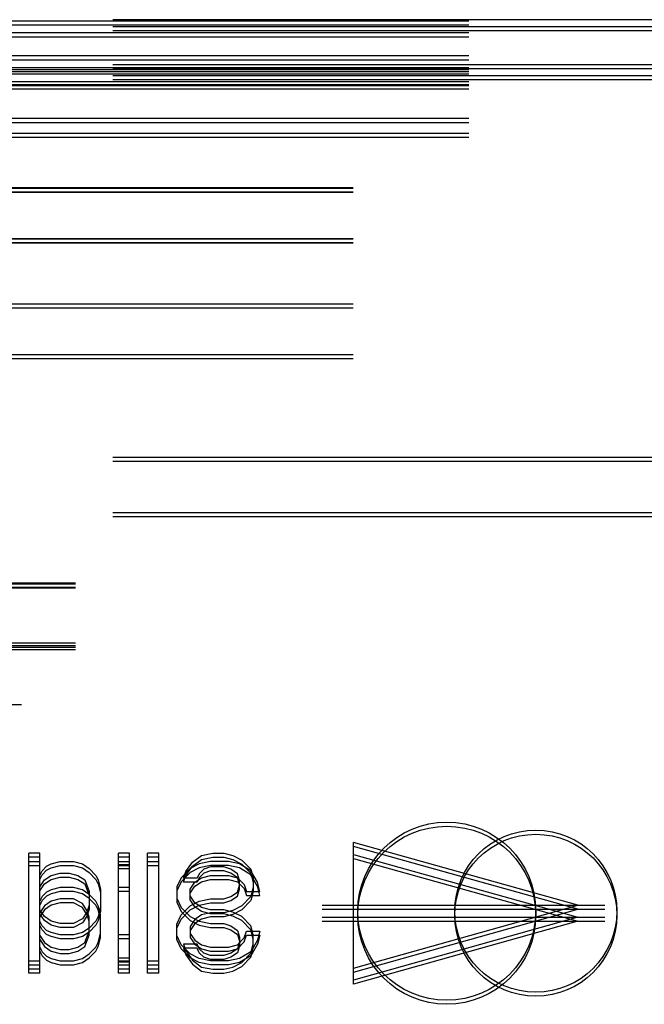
# Model space of a CAD drawing. Header units: inches. Extents: x 0 to 155, y 0 to 100.
# Tile 21 of 102: x 27.138 to 27.84, y 13.231 to 14.337. Entities that reach past the tile are written whole.
import ezdxf

# ---------------------------------------------------------------- set-up
doc = ezdxf.new("R2010")
doc.units = ezdxf.units.IN
doc.header["$LTSCALE"] = 8.5
doc.header["$MEASUREMENT"] = 0
doc.linetypes.add('HIDDEN', pattern=[0.2, 0.1, -0.1])
doc.layers.add('DEFAULT_2', color=8, linetype='HIDDEN')

msp = doc.modelspace()

# ---------------------------------------------------------------- linework, layer by layer
at = {"layer": 'DEFAULT_2', "color": 8, "linetype": 'HIDDEN'}
for p, q in [((15.3428, 14.337), (29.3428, 14.337)), ((29.3428, 14.3354), (15.3428, 14.3354)), ((29.3428, 14.3308), (15.3428, 14.3308)), ((15.3428, 14.3294), (29.3428, 14.3294)), ((15.3428, 14.3248), (29.3428, 14.3248)), ((29.3428, 14.3221), (15.3428, 14.3221)), ((29.3428, 14.3175), (15.3428, 14.3175)), ((29.3428, 14.2962), (15.3428, 14.2962)), ((29.3428, 14.2916), (15.3428, 14.2916)), ((15.3428, 14.2866), (29.3428, 14.2866)), ((29.3428, 14.2829), (15.3428, 14.2829)), ((15.3428, 14.282), (29.3428, 14.282)), ((29.3428, 14.2805), (15.3428, 14.2805)), ((29.3428, 14.2805), (15.3428, 14.2805)), ((29.3428, 14.2783), (15.3428, 14.2783)), ((29.3428, 14.2759), (15.3428, 14.2759)), ((29.3428, 14.2759), (15.3428, 14.2759)), ((15.3428, 14.2744), (29.3428, 14.2744)), ((15.3428, 14.2698), (29.3428, 14.2698)), ((29.3428, 14.2671), (15.3428, 14.2671)), ((29.3428, 14.2637), (15.3428, 14.2637)), ((29.3428, 14.2625), (15.3428, 14.2625)), ((29.3428, 14.2591), (15.3428, 14.2591)), ((29.3428, 14.2258), (15.3428, 14.2258)), ((29.3428, 14.2212), (15.3428, 14.2212)), ((29.3428, 14.2091), (15.3428, 14.2091)), ((29.3428, 14.2045), (15.3428, 14.2045)), ((29.2128, 14.1479), (15.5878, 14.1479)), ((29.2128, 14.1476), (15.5878, 14.1476)), ((29.2128, 14.1475), (15.5878, 14.1475)), ((29.2128, 14.1433), (15.5878, 14.1433)), ((29.2128, 14.143), (15.5878, 14.143)), ((29.2128, 14.1429), (15.5878, 14.1429)), ((29.2128, 14.0909), (15.5878, 14.0909)), ((29.2128, 14.0906), (15.5878, 14.0906)), ((29.2128, 14.0905), (15.5878, 14.0905)), ((29.2128, 14.0863), (15.5878, 14.0863)), ((29.2128, 14.086), (15.5878, 14.086)), ((29.2128, 14.0859), (15.5878, 14.0859)), ((29.2128, 14.0175), (15.5878, 14.0175)), ((29.2128, 14.0129), (15.5878, 14.0129)), ((29.2128, 13.9605), (15.5878, 13.9605)), ((29.2128, 13.9559), (15.5878, 13.9559)), ((15.3428, 13.8457), (28.9503, 13.8457)), ((15.3428, 13.8412), (28.9503, 13.8412)), ((15.3428, 13.7832), (28.9503, 13.7832)), ((15.3428, 13.7787), (28.9503, 13.7787)), ((28.9008, 13.7038), (16.0865, 13.7038)), ((28.9008, 13.6992), (16.0865, 13.6992)), ((28.9008, 13.7028), (16.0878, 13.7028)), ((28.9008, 13.6982), (16.0878, 13.6982)), ((28.9008, 13.6364), (16.0878, 13.6364)), ((28.9008, 13.6337), (16.0878, 13.6337)), ((28.9008, 13.6318), (16.0878, 13.6318)), ((28.9008, 13.6291), (16.0878, 13.6291)), ((30.5403, 13.5672), (19.6709, 13.5672)), ((27.7652, 13.3422), (27.5131, 13.4128)), ((27.5131, 13.2536), (27.5131, 13.4128)), ((27.7652, 13.3377), (27.5131, 13.4083)), ((27.1608, 13.4007), (27.1482, 13.4007)), ((27.1482, 13.2657), (27.1482, 13.4007)), ((27.1608, 13.3962), (27.1482, 13.3962)), ((27.1608, 13.2657), (27.1608, 13.4007)), ((27.2616, 13.4007), (27.249, 13.4007)), ((27.249, 13.2657), (27.249, 13.4007)), ((27.2616, 13.3962), (27.249, 13.3962)), ((27.2616, 13.2657), (27.2616, 13.4007)), ((27.2944, 13.4007), (27.2818, 13.4007)), ((27.2818, 13.2657), (27.2818, 13.4007)), ((27.2944, 13.3962), (27.2818, 13.3962)), ((27.2944, 13.2657), (27.2944, 13.4007)), ((27.3322, 13.3904), (27.3423, 13.3981)), ((27.3423, 13.3981), (27.3549, 13.4007)), ((27.3423, 13.3936), (27.3549, 13.3962)), ((27.3549, 13.4007), (27.3675, 13.4007)), ((27.3549, 13.3962), (27.3675, 13.3962)), ((27.3675, 13.4007), (27.3776, 13.3981)), ((27.3675, 13.3962), (27.3776, 13.3936)), ((27.3776, 13.3981), (27.3877, 13.3929)), ((27.5131, 13.3993), (27.7652, 13.3287)), ((27.1482, 13.3912), (27.1608, 13.3912)), ((27.1482, 13.3867), (27.1608, 13.3867)), ((27.1633, 13.3809), (27.1684, 13.386)), ((27.1684, 13.386), (27.1734, 13.3886)), ((27.1684, 13.3815), (27.1734, 13.3841)), ((27.1734, 13.3886), (27.1835, 13.3912)), ((27.1734, 13.3841), (27.1835, 13.3867)), ((27.1835, 13.3912), (27.1986, 13.3912)), ((27.1835, 13.3867), (27.1986, 13.3867)), ((27.1986, 13.3912), (27.2087, 13.3886)), ((27.1986, 13.3867), (27.2087, 13.3841)), ((27.2087, 13.3886), (27.2163, 13.3834)), ((27.2087, 13.3841), (27.2163, 13.3789)), ((27.249, 13.3912), (27.2616, 13.3912)), ((27.249, 13.3878), (27.2616, 13.3878)), ((27.249, 13.3867), (27.2616, 13.3867)), ((27.2818, 13.3912), (27.2944, 13.3912)), ((27.2818, 13.3867), (27.2944, 13.3867)), ((27.3246, 13.3801), (27.3322, 13.3904)), ((27.3246, 13.3756), (27.3322, 13.3859)), ((27.3398, 13.3886), (27.3297, 13.3834)), ((27.3398, 13.3841), (27.3297, 13.3789)), ((27.3322, 13.3859), (27.3423, 13.3936)), ((27.3524, 13.3912), (27.3398, 13.3886)), ((27.3524, 13.3867), (27.3398, 13.3841)), ((27.3524, 13.3852), (27.3448, 13.3826)), ((27.3725, 13.3912), (27.3524, 13.3912)), ((27.3725, 13.3867), (27.3524, 13.3867)), ((27.3675, 13.3852), (27.3524, 13.3852)), ((27.3751, 13.3826), (27.3675, 13.3852)), ((27.3851, 13.3886), (27.3725, 13.3912)), ((27.3851, 13.3841), (27.3725, 13.3867)), ((27.3776, 13.3936), (27.3877, 13.3884)), ((27.3978, 13.3809), (27.3851, 13.3886)), ((27.3978, 13.3764), (27.3851, 13.3841)), ((27.3877, 13.3929), (27.3978, 13.3826)), ((27.3877, 13.3884), (27.3978, 13.3781)), ((27.5131, 13.3948), (27.7652, 13.3242)), ((27.1608, 13.3757), (27.1633, 13.3809)), ((27.1608, 13.3712), (27.1633, 13.3764)), ((27.1633, 13.3764), (27.1684, 13.3815)), ((27.1658, 13.3706), (27.1734, 13.3757)), ((27.1734, 13.3757), (27.1835, 13.3783)), ((27.1734, 13.3712), (27.1835, 13.3738)), ((27.1835, 13.3783), (27.1936, 13.3783)), ((27.1835, 13.3738), (27.1936, 13.3738)), ((27.1936, 13.3783), (27.2036, 13.3757)), ((27.1936, 13.3738), (27.2036, 13.3712)), ((27.2036, 13.3757), (27.2112, 13.3706)), ((27.2163, 13.3834), (27.2238, 13.3757)), ((27.2163, 13.3789), (27.2238, 13.3712)), ((27.2238, 13.3757), (27.2263, 13.3706)), ((27.249, 13.3833), (27.2616, 13.3833)), ((27.3196, 13.3731), (27.3146, 13.3629)), ((27.3297, 13.3834), (27.3196, 13.3731)), ((27.3297, 13.3789), (27.3196, 13.3686)), ((27.3221, 13.3724), (27.3246, 13.3801)), ((27.3221, 13.3679), (27.3246, 13.3756)), ((27.3347, 13.368), (27.3423, 13.3731)), ((27.3398, 13.3775), (27.3373, 13.3724)), ((27.3398, 13.373), (27.3373, 13.3679)), ((27.3448, 13.3826), (27.3398, 13.3775)), ((27.3448, 13.3781), (27.3398, 13.373)), ((27.3423, 13.3731), (27.3524, 13.3757)), ((27.3524, 13.3807), (27.3448, 13.3781)), ((27.3675, 13.3807), (27.3524, 13.3807)), ((27.3524, 13.3757), (27.3725, 13.3757)), ((27.3751, 13.3781), (27.3675, 13.3807)), ((27.3725, 13.3757), (27.3826, 13.3731)), ((27.3826, 13.3775), (27.3751, 13.3826)), ((27.3826, 13.373), (27.3751, 13.3781)), ((27.3851, 13.3698), (27.3826, 13.3775)), ((27.3826, 13.3731), (27.3902, 13.3654)), ((27.3851, 13.3653), (27.3826, 13.373)), ((27.3978, 13.3826), (27.4003, 13.3724)), ((27.4053, 13.368), (27.3978, 13.3809)), ((27.3978, 13.3781), (27.4003, 13.3679)), ((27.4053, 13.3635), (27.3978, 13.3764)), ((27.1608, 13.3629), (27.1658, 13.3706)), ((27.1608, 13.3584), (27.1658, 13.3661)), ((27.1658, 13.3661), (27.1734, 13.3712)), ((27.1835, 13.3621), (27.1734, 13.3595)), ((27.1986, 13.3621), (27.1835, 13.3621)), ((27.2087, 13.3595), (27.1986, 13.3621)), ((27.2036, 13.3712), (27.2112, 13.3661)), ((27.2112, 13.3706), (27.2163, 13.3577)), ((27.2112, 13.3661), (27.2163, 13.3532)), ((27.2238, 13.3712), (27.2263, 13.3661)), ((27.2263, 13.3706), (27.2289, 13.3603)), ((27.2263, 13.3661), (27.2289, 13.3558)), ((27.2616, 13.3621), (27.249, 13.3621)), ((27.3196, 13.3686), (27.3146, 13.3584)), ((27.3146, 13.3629), (27.3146, 13.3455)), ((27.3373, 13.3724), (27.3221, 13.3724)), ((27.3373, 13.3679), (27.3221, 13.3679)), ((27.3297, 13.3603), (27.3347, 13.368)), ((27.3297, 13.3558), (27.3347, 13.3635)), ((27.3347, 13.3635), (27.3423, 13.3686)), ((27.3423, 13.3686), (27.3524, 13.3712)), ((27.3524, 13.3712), (27.3725, 13.3712)), ((27.3725, 13.3712), (27.3826, 13.3686)), ((27.3826, 13.3686), (27.3902, 13.3609)), ((27.3826, 13.3569), (27.3851, 13.3646)), ((27.3851, 13.3601), (27.3851, 13.3698)), ((27.3902, 13.3654), (27.3927, 13.3577)), ((27.4003, 13.3621), (27.3978, 13.3518)), ((27.4003, 13.3724), (27.4003, 13.3576)), ((27.4078, 13.3577), (27.4053, 13.368)), ((27.4078, 13.3532), (27.4053, 13.3635)), ((27.1633, 13.3518), (27.1608, 13.3466)), ((27.1684, 13.3569), (27.1633, 13.3518)), ((27.1684, 13.3524), (27.1633, 13.3473)), ((27.1734, 13.3595), (27.1684, 13.3569)), ((27.1734, 13.355), (27.1684, 13.3524)), ((27.1835, 13.3576), (27.1734, 13.355)), ((27.1986, 13.3576), (27.1835, 13.3576)), ((27.2087, 13.355), (27.1986, 13.3576)), ((27.2163, 13.3543), (27.2087, 13.3595)), ((27.2163, 13.3498), (27.2087, 13.355)), ((27.2163, 13.3577), (27.2163, 13.3378)), ((27.2238, 13.3466), (27.2163, 13.3543)), ((27.2289, 13.3603), (27.2289, 13.3352)), ((27.2616, 13.3576), (27.249, 13.3576)), ((27.3297, 13.3481), (27.3297, 13.3603)), ((27.3347, 13.3448), (27.3297, 13.3526)), ((27.3675, 13.3492), (27.3751, 13.3518)), ((27.3751, 13.3518), (27.3826, 13.3569)), ((27.3751, 13.3473), (27.3826, 13.3524)), ((27.3826, 13.3524), (27.3851, 13.3601)), ((27.3978, 13.3518), (27.3877, 13.3415)), ((27.3902, 13.3609), (27.3927, 13.3532)), ((27.3927, 13.3577), (27.4078, 13.3577)), ((27.3927, 13.3532), (27.4078, 13.3532)), ((27.4003, 13.3576), (27.3978, 13.3473)), ((27.1633, 13.3473), (27.1608, 13.3421)), ((27.1658, 13.3415), (27.1608, 13.3337)), ((27.1734, 13.3466), (27.1658, 13.3415)), ((27.1734, 13.3421), (27.1658, 13.337)), ((27.1835, 13.3492), (27.1734, 13.3466)), ((27.1835, 13.3447), (27.1734, 13.3421)), ((27.1986, 13.3492), (27.1835, 13.3492)), ((27.1986, 13.3447), (27.1835, 13.3447)), ((27.2087, 13.344), (27.1986, 13.3492)), ((27.2087, 13.3395), (27.1986, 13.3447)), ((27.2137, 13.3363), (27.2087, 13.344)), ((27.2137, 13.3318), (27.2087, 13.3395)), ((27.2163, 13.3423), (27.2137, 13.3345)), ((27.2238, 13.3421), (27.2163, 13.3498)), ((27.2263, 13.3415), (27.2238, 13.3466)), ((27.2263, 13.337), (27.2238, 13.3421)), ((27.2289, 13.3312), (27.2263, 13.3415)), ((27.2289, 13.3397), (27.2263, 13.3294)), ((27.3146, 13.35), (27.3196, 13.3397)), ((27.3146, 13.3455), (27.3196, 13.3352)), ((27.3196, 13.3312), (27.3297, 13.3415)), ((27.3196, 13.3397), (27.3297, 13.3294)), ((27.3347, 13.3403), (27.3297, 13.3481)), ((27.3297, 13.3415), (27.3398, 13.3466)), ((27.3297, 13.337), (27.3398, 13.3421)), ((27.3423, 13.3397), (27.3347, 13.3448)), ((27.3423, 13.3352), (27.3347, 13.3403)), ((27.3398, 13.3466), (27.3524, 13.3492)), ((27.3398, 13.3421), (27.3524, 13.3447)), ((27.3524, 13.3371), (27.3423, 13.3397)), ((27.3524, 13.3492), (27.3675, 13.3492)), ((27.3524, 13.3447), (27.3675, 13.3447)), ((27.3675, 13.3447), (27.3751, 13.3473)), ((27.3877, 13.3415), (27.3776, 13.3363)), ((27.3978, 13.3473), (27.3877, 13.337)), ((27.4778, 13.3422), (27.7955, 13.3422)), ((27.5131, 13.2716), (27.7652, 13.3422)), ((27.1658, 13.3294), (27.1608, 13.3371)), ((27.1658, 13.337), (27.1608, 13.3292)), ((27.1658, 13.3249), (27.1608, 13.3326)), ((27.1734, 13.3242), (27.1658, 13.3294)), ((27.2137, 13.3345), (27.2087, 13.3268)), ((27.2137, 13.33), (27.2087, 13.3223)), ((27.2163, 13.3378), (27.2137, 13.33)), ((27.2163, 13.3286), (27.2137, 13.3363)), ((27.2163, 13.3241), (27.2137, 13.3318)), ((27.2163, 13.3086), (27.2163, 13.3286)), ((27.2263, 13.3294), (27.2238, 13.3242)), ((27.2289, 13.3267), (27.2263, 13.337)), ((27.2289, 13.3352), (27.2263, 13.3249)), ((27.2289, 13.3061), (27.2289, 13.3312)), ((27.3146, 13.3209), (27.3196, 13.3312)), ((27.3196, 13.3267), (27.3297, 13.337)), ((27.3196, 13.3352), (27.3297, 13.3249)), ((27.3297, 13.3294), (27.3398, 13.3242)), ((27.3423, 13.3312), (27.3347, 13.326)), ((27.3524, 13.3326), (27.3423, 13.3352)), ((27.3524, 13.3337), (27.3423, 13.3312)), ((27.3524, 13.3292), (27.3423, 13.3267)), ((27.3675, 13.3371), (27.3524, 13.3371)), ((27.3675, 13.3337), (27.3524, 13.3337)), ((27.3675, 13.3326), (27.3524, 13.3326)), ((27.3675, 13.3292), (27.3524, 13.3292)), ((27.3776, 13.3345), (27.3675, 13.3371)), ((27.3776, 13.3363), (27.3675, 13.3337)), ((27.3776, 13.33), (27.3675, 13.3326)), ((27.3776, 13.3318), (27.3675, 13.3292)), ((27.3877, 13.337), (27.3776, 13.3318)), ((27.3877, 13.3294), (27.3776, 13.3345)), ((27.3877, 13.3249), (27.3776, 13.33)), ((27.3978, 13.3191), (27.3877, 13.3294)), ((27.4778, 13.3377), (27.7955, 13.3377)), ((27.4778, 13.3287), (27.7955, 13.3287)), ((27.5131, 13.2671), (27.7652, 13.3377)), ((27.7652, 13.3287), (27.5131, 13.2581)), ((27.1633, 13.3191), (27.1608, 13.3242)), ((27.1633, 13.3146), (27.1608, 13.3197)), ((27.1684, 13.3139), (27.1633, 13.3191)), ((27.1734, 13.3197), (27.1658, 13.3249)), ((27.1835, 13.3217), (27.1734, 13.3242)), ((27.1835, 13.3172), (27.1734, 13.3197)), ((27.1986, 13.3217), (27.1835, 13.3217)), ((27.2087, 13.3268), (27.1986, 13.3217)), ((27.2087, 13.3223), (27.1986, 13.3172)), ((27.2238, 13.3242), (27.2163, 13.3165)), ((27.2238, 13.3197), (27.2163, 13.312)), ((27.2263, 13.3249), (27.2238, 13.3197)), ((27.3146, 13.3164), (27.3196, 13.3267)), ((27.3146, 13.3035), (27.3146, 13.3209)), ((27.3347, 13.326), (27.3297, 13.3183)), ((27.3297, 13.3249), (27.3398, 13.3197)), ((27.3347, 13.3215), (27.3297, 13.3138)), ((27.3297, 13.3183), (27.3297, 13.3061)), ((27.3423, 13.3267), (27.3347, 13.3215)), ((27.3398, 13.3242), (27.3524, 13.3217)), ((27.3398, 13.3197), (27.3524, 13.3172)), ((27.3524, 13.3217), (27.3675, 13.3217)), ((27.3675, 13.3217), (27.3751, 13.3191)), ((27.3751, 13.3191), (27.3826, 13.3139)), ((27.3978, 13.3146), (27.3877, 13.3249)), ((27.4003, 13.3088), (27.3978, 13.3191)), ((27.4778, 13.3242), (27.7955, 13.3242)), ((27.7652, 13.3242), (27.5131, 13.2536)), ((27.1608, 13.308), (27.1658, 13.3003)), ((27.1684, 13.3094), (27.1633, 13.3146)), ((27.1734, 13.3114), (27.1684, 13.3139)), ((27.1734, 13.3069), (27.1684, 13.3094)), ((27.1835, 13.3088), (27.1734, 13.3114)), ((27.1835, 13.3043), (27.1734, 13.3069)), ((27.1986, 13.3172), (27.1835, 13.3172)), ((27.1986, 13.3088), (27.1835, 13.3088)), ((27.2087, 13.3114), (27.1986, 13.3088)), ((27.2087, 13.3069), (27.1986, 13.3043)), ((27.2163, 13.3165), (27.2087, 13.3114)), ((27.2163, 13.312), (27.2087, 13.3069)), ((27.2112, 13.3003), (27.2163, 13.3131)), ((27.2112, 13.2958), (27.2163, 13.3086)), ((27.2263, 13.3003), (27.2289, 13.3106)), ((27.2616, 13.3088), (27.249, 13.3088)), ((27.3196, 13.2977), (27.3146, 13.308)), ((27.3297, 13.3106), (27.3347, 13.3028)), ((27.3524, 13.3172), (27.3675, 13.3172)), ((27.3675, 13.3172), (27.3751, 13.3146)), ((27.3751, 13.3146), (27.3826, 13.3094)), ((27.3826, 13.3139), (27.3851, 13.3062)), ((27.3826, 13.3094), (27.3851, 13.3017)), ((27.3902, 13.3054), (27.3927, 13.3131)), ((27.3902, 13.3009), (27.3927, 13.3086)), ((27.3927, 13.3131), (27.4078, 13.3131)), ((27.3927, 13.3086), (27.4078, 13.3086)), ((27.4003, 13.3043), (27.3978, 13.3146)), ((27.4003, 13.294), (27.4003, 13.3088)), ((27.4078, 13.3131), (27.4053, 13.3028)), ((27.4078, 13.3086), (27.4053, 13.2983)), ((27.1608, 13.3035), (27.1658, 13.2958)), ((27.1658, 13.3003), (27.1734, 13.2951)), ((27.1658, 13.2958), (27.1734, 13.2906)), ((27.1986, 13.3043), (27.1835, 13.3043)), ((27.2036, 13.2951), (27.2112, 13.3003)), ((27.2036, 13.2906), (27.2112, 13.2958)), ((27.2238, 13.2951), (27.2263, 13.3003)), ((27.2238, 13.2906), (27.2263, 13.2958)), ((27.2263, 13.2958), (27.2289, 13.3061)), ((27.2616, 13.3043), (27.249, 13.3043)), ((27.3196, 13.2932), (27.3146, 13.3035)), ((27.3297, 13.2874), (27.3196, 13.2977)), ((27.3373, 13.2985), (27.3221, 13.2985)), ((27.3221, 13.2985), (27.3246, 13.2908)), ((27.3297, 13.3061), (27.3347, 13.2983)), ((27.3347, 13.3028), (27.3423, 13.2977)), ((27.3347, 13.2983), (27.3423, 13.2932)), ((27.3398, 13.2933), (27.3373, 13.2985)), ((27.3423, 13.2977), (27.3524, 13.2951)), ((27.3725, 13.2951), (27.3826, 13.2977)), ((27.3826, 13.2977), (27.3902, 13.3054)), ((27.3851, 13.3011), (27.3826, 13.2933)), ((27.3826, 13.2932), (27.3902, 13.3009)), ((27.3851, 13.2966), (27.3826, 13.2888)), ((27.3851, 13.3062), (27.3851, 13.2966)), ((27.4053, 13.3028), (27.3978, 13.29)), ((27.3978, 13.2882), (27.4003, 13.2985)), ((27.4053, 13.2983), (27.3978, 13.2855)), ((27.1608, 13.2951), (27.1633, 13.29)), ((27.1608, 13.2906), (27.1633, 13.2855)), ((27.1633, 13.29), (27.1684, 13.2848)), ((27.1633, 13.2855), (27.1684, 13.2803)), ((27.1684, 13.2848), (27.1734, 13.2822)), ((27.1734, 13.2951), (27.1835, 13.2925)), ((27.1734, 13.2906), (27.1835, 13.288)), ((27.1835, 13.2925), (27.1936, 13.2925)), ((27.1835, 13.288), (27.1936, 13.288)), ((27.1936, 13.2925), (27.2036, 13.2951)), ((27.1936, 13.288), (27.2036, 13.2906)), ((27.2087, 13.2822), (27.2163, 13.2874)), ((27.2163, 13.2874), (27.2238, 13.2951)), ((27.2163, 13.2829), (27.2238, 13.2906)), ((27.3297, 13.2829), (27.3196, 13.2932)), ((27.3373, 13.294), (27.3221, 13.294)), ((27.3221, 13.294), (27.3246, 13.2863)), ((27.3246, 13.2908), (27.3322, 13.2805)), ((27.3246, 13.2863), (27.3322, 13.276)), ((27.3398, 13.2822), (27.3297, 13.2874)), ((27.3398, 13.2888), (27.3373, 13.294)), ((27.3448, 13.2882), (27.3398, 13.2933)), ((27.3448, 13.2837), (27.3398, 13.2888)), ((27.3423, 13.2932), (27.3524, 13.2906)), ((27.3524, 13.2856), (27.3448, 13.2882)), ((27.3524, 13.2951), (27.3725, 13.2951)), ((27.3524, 13.2906), (27.3725, 13.2906)), ((27.3675, 13.2856), (27.3524, 13.2856)), ((27.3751, 13.2882), (27.3675, 13.2856)), ((27.3725, 13.2906), (27.3826, 13.2932)), ((27.3826, 13.2933), (27.3751, 13.2882)), ((27.3826, 13.2888), (27.3751, 13.2837)), ((27.3978, 13.29), (27.3851, 13.2822)), ((27.3978, 13.2855), (27.3851, 13.2777)), ((27.3877, 13.2779), (27.3978, 13.2882)), ((27.3978, 13.2837), (27.4003, 13.294)), ((27.1482, 13.2797), (27.1608, 13.2797)), ((27.1482, 13.2752), (27.1608, 13.2752)), ((27.1684, 13.2803), (27.1734, 13.2777)), ((27.1734, 13.2822), (27.1835, 13.2797)), ((27.1734, 13.2777), (27.1835, 13.2752)), ((27.1835, 13.2797), (27.1986, 13.2797)), ((27.1835, 13.2752), (27.1986, 13.2752)), ((27.1986, 13.2797), (27.2087, 13.2822)), ((27.1986, 13.2752), (27.2087, 13.2777)), ((27.2087, 13.2777), (27.2163, 13.2829)), ((27.249, 13.283), (27.2616, 13.283)), ((27.249, 13.2797), (27.2616, 13.2797)), ((27.249, 13.2785), (27.2616, 13.2785)), ((27.249, 13.2752), (27.2616, 13.2752)), ((27.2818, 13.2797), (27.2944, 13.2797)), ((27.2818, 13.2752), (27.2944, 13.2752)), ((27.3398, 13.2777), (27.3297, 13.2829)), ((27.3322, 13.2805), (27.3423, 13.2727)), ((27.3322, 13.276), (27.3423, 13.2682)), ((27.3524, 13.2797), (27.3398, 13.2822)), ((27.3524, 13.2752), (27.3398, 13.2777)), ((27.3524, 13.2811), (27.3448, 13.2837)), ((27.3675, 13.2811), (27.3524, 13.2811)), ((27.3725, 13.2797), (27.3524, 13.2797)), ((27.3725, 13.2752), (27.3524, 13.2752)), ((27.3751, 13.2837), (27.3675, 13.2811)), ((27.3851, 13.2822), (27.3725, 13.2797)), ((27.3851, 13.2777), (27.3725, 13.2752)), ((27.3776, 13.2727), (27.3877, 13.2779)), ((27.3776, 13.2682), (27.3877, 13.2734)), ((27.3877, 13.2734), (27.3978, 13.2837)), ((27.1608, 13.2702), (27.1482, 13.2702)), ((27.1608, 13.2657), (27.1482, 13.2657)), ((27.2616, 13.2702), (27.249, 13.2702)), ((27.2616, 13.2657), (27.249, 13.2657)), ((27.2944, 13.2702), (27.2818, 13.2702)), ((27.2944, 13.2657), (27.2818, 13.2657)), ((27.3423, 13.2727), (27.3549, 13.2702)), ((27.3423, 13.2682), (27.3549, 13.2657)), ((27.3549, 13.2702), (27.3675, 13.2702)), ((27.3549, 13.2657), (27.3675, 13.2657)), ((27.3675, 13.2702), (27.3776, 13.2727)), ((27.3675, 13.2657), (27.3776, 13.2682))]:
    msp.add_line(p, q, dxfattribs=at)
for centre, radius in [((27.6178, 13.3355), 0.1), ((27.6178, 13.3309), 0.1), ((27.7178, 13.3355), 0.091), ((27.7178, 13.3309), 0.091)]:
    msp.add_circle(centre, radius, dxfattribs=at)

doc.saveas('drawing.dxf')
